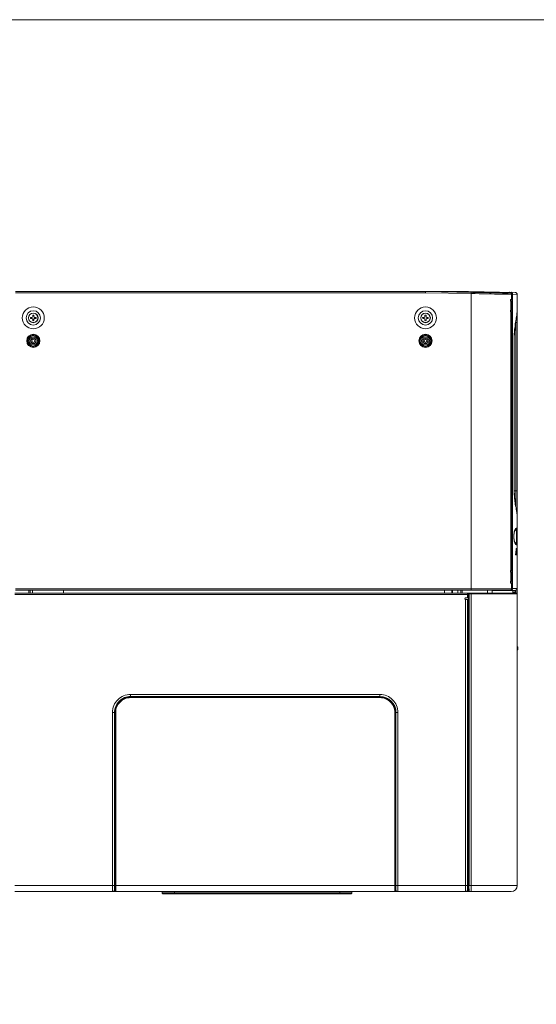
# Model space of a CAD drawing. Header units: millimetres. Extents: x 0 to 420, y -297 to 0.
# Tile 43 of 44: x 241 to 309, y -129 to 0. Entities that reach past the tile are written whole.
import ezdxf

# ---------------------------------------------------------------- set-up
doc = ezdxf.new("R2010")
doc.units = ezdxf.units.MM
doc.header["$MEASUREMENT"] = 0
doc.layers.add('レイヤー 1', color=7, linetype='Continuous', lineweight=0)
doc.layers.add('レイヤー 3', color=7, linetype='Continuous', lineweight=0)

# ---------------------------------------------------------------- blocks, each defined once
blk = doc.blocks.new('Block_1')
at = {"layer": 'レイヤー 1', "color": 18, "lineweight": 18, "true_color": 0x000000}
for p, q in [((294.32, -35.52), (240.72, -35.52)), ((294.32, -35.68), (240.72, -35.68)), ((294.32, -35.52), (299.74, -35.52)), ((294.36, -35.52), (294.32, -35.52)), ((294.32, -35.68), (294.32, -35.52)), ((294.35, -35.68), (294.36, -35.52)), ((300.3, -35.78), (294.35, -35.68)), ((299.42, -35.52), (299.42, -35.61)), ((299.52, -35.52), (299.52, -35.61)), ((299.64, -35.52), (299.64, -35.56)), ((299.74, -35.52), (299.74, -35.61)), ((299.78, -35.53), (299.74, -35.54)), ((299.93, -35.53), (299.93, -35.53)), ((299.94, -35.53), (299.93, -35.53)), ((299.94, -35.52), (306.04, -35.63)), ((299.94, -35.62), (299.94, -35.52)), ((300.3, -35.78), (300.3, -35.62)), ((300.3, -74.52), (300.3, -35.78)), ((300.59, -35.53), (300.59, -35.63)), ((301.05, -35.64), (300.68, -35.63)), ((300.78, -35.54), (300.78, -35.63)), ((301.43, -35.64), (301.05, -35.64)), ((301.98, -35.65), (301.43, -35.64)), ((302.34, -35.66), (301.98, -35.65)), ((302.69, -35.67), (302.34, -35.66)), ((303.03, -35.67), (302.69, -35.67)), ((305.58, -35.9), (305.58, -36.44)), ((305.58, -35.92), (305.64, -35.92)), ((305.64, -35.92), (305.73, -35.92)), ((305.64, -74.47), (305.64, -35.92)), ((305.73, -35.92), (306.34, -35.93)), ((305.73, -74.33), (305.73, -35.92)), ((305.73, -35.92), (305.73, -35.92)), ((306.34, -75.02), (306.34, -35.93)), ((305.43, -36.68), (305.43, -36.64)), ((305.53, -36.54), (305.48, -36.54)), ((305.48, -36.78), (305.52, -36.78)), ((305.49, -37.94), (305.49, -36.78)), ((305.52, -37.94), (305.52, -36.78)), ((305.43, -38.08), (305.43, -38.04)), ((305.48, -37.94), (305.52, -37.94)), ((305.48, -38.18), (305.52, -38.18)), ((305.5, -71.96), (305.5, -38.18)), ((305.52, -71.96), (305.52, -38.18)), ((306.34, -37.94), (306.34, -39.56)), ((242.69, -38.89), (242.88, -38.89)), ((242.88, -39.04), (242.69, -39.03)), ((242.98, -38.79), (242.98, -38.6)), ((242.98, -39.32), (242.98, -39.13)), ((243.13, -38.6), (243.13, -38.79)), ((243.13, -39.13), (243.13, -39.32)), ((243.23, -38.89), (243.42, -38.89)), ((243.42, -39.03), (243.23, -39.04)), ((293.97, -38.89), (294.16, -38.89)), ((294.16, -39.04), (293.97, -39.03)), ((294.26, -38.79), (294.26, -38.6)), ((294.26, -39.32), (294.26, -39.13)), ((294.41, -38.6), (294.41, -38.79)), ((294.41, -39.13), (294.41, -39.32)), ((294.51, -38.89), (294.7, -38.89)), ((294.7, -39.03), (294.51, -39.04)), ((306.14, -39.56), (306.12, -39.56)), ((306.14, -39.56), (306.34, -39.56)), ((306.14, -61.56), (306.14, -39.56)), ((305.95, -41.57), (305.94, -41.57)), ((305.94, -41.57), (305.94, -61.55)), ((305.95, -41.57), (305.95, -61.55)), ((305.95, -61.55), (305.94, -61.55)), ((306.14, -61.56), (305.95, -61.55)), ((306.14, -61.56), (306.34, -61.56)), ((306.14, -63.58), (306.14, -61.56)), ((306.34, -61.56), (306.34, -64.94)), ((306.14, -62.76), (306.14, -61.8)), ((306.21, -69.11), (306.22, -69.11)), ((306.11, -69.92), (306.29, -69.92)), ((306.23, -69.86), (306.29, -69.86)), ((305.48, -71.96), (305.52, -71.96)), ((305.43, -72.1), (305.43, -72.06)), ((305.48, -72.2), (305.52, -72.2)), ((305.49, -73.36), (305.49, -72.2)), ((305.52, -73.36), (305.52, -72.2)), ((240.72, -74.36), (305.58, -74.36)), ((240.72, -74.52), (305.44, -74.52)), ((242.47, -74.92), (242.47, -74.52)), ((242.67, -74.92), (242.67, -74.52)), ((242.97, -74.52), (242.97, -74.92)), ((247, -74.52), (247, -74.92)), ((296.8, -74.52), (296.8, -74.92)), ((297.78, -74.92), (297.78, -74.52)), ((297.85, -74.92), (297.85, -74.52)), ((298.58, -74.52), (298.58, -74.92)), ((298.94, -74.52), (298.94, -74.92)), ((299.14, -74.92), (299.14, -74.52)), ((302.44, -74.59), (306.14, -74.52)), ((302.44, -74.92), (302.44, -74.52)), ((303.04, -74.58), (303.04, -74.64)), ((303.04, -74.92), (303.04, -74.58)), ((305.94, -74.59), (303.04, -74.64)), ((303.24, -74.57), (303.24, -74.63)), ((305.43, -73.5), (305.43, -73.46)), ((305.48, -73.36), (305.52, -73.36)), ((305.53, -73.6), (305.48, -73.6)), ((305.58, -73.7), (305.58, -74.36)), ((305.73, -74.33), (306.34, -74.32)), ((305.74, -74.53), (305.74, -74.59)), ((305.94, -74.53), (305.94, -74.59)), ((306.14, -74.52), (306.14, -74.92)), ((299.84, -74.92), (240.64, -74.92)), ((299.84, -75.08), (240.64, -75.08)), ((299.48, -75.66), (299.48, -75.62)), ((299.74, -75.52), (299.58, -75.52)), ((299.58, -75.76), (299.84, -75.76)), ((299.58, -113.92), (299.58, -75.76)), ((300.01, -74.92), (299.84, -74.92)), ((299.84, -75.42), (299.84, -74.92)), ((299.84, -75.76), (299.84, -113.66)), ((299.92, -75.02), (306.34, -75.02)), ((299.92, -113.12), (299.92, -75.02)), ((299.93, -113.12), (299.93, -75.02)), ((300.02, -74.92), (306.24, -74.92)), ((300.03, -113.12), (300.03, -74.92)), ((300.3, -113.92), (300.3, -74.92)), ((305.74, -74.91), (305.17, -74.92)), ((306.06, -74.62), (305.74, -74.62)), ((305.74, -74.92), (305.74, -74.62)), ((306.06, -74.82), (305.74, -74.82)), ((306.06, -74.92), (306.06, -74.62)), ((306.06, -74.92), (306.24, -74.92)), ((306.24, -74.92), (306.24, -74.92)), ((306.34, -113.12), (306.34, -75.02)), ((299.92, -76.92), (299.84, -76.92)), ((299.84, -78.32), (299.92, -78.32)), ((306.34, -81.92), (306.4, -81.92)), ((306.34, -82.32), (306.4, -82.32)), ((306.4, -81.92), (306.4, -82.32)), ((288.42, -88.47), (255.73, -88.47)), ((255.73, -88.47), (255.77, -88.52)), ((255.77, -88.52), (288.38, -88.52)), ((255.77, -88.52), (255.77, -88.58)), ((255.77, -88.58), (288.38, -88.58)), ((288.38, -88.16), (255.78, -88.16)), ((255.78, -88.16), (255.78, -88.42)), ((288.38, -88.42), (255.78, -88.42)), ((288.38, -88.16), (288.38, -88.42)), ((288.42, -88.47), (288.38, -88.52)), ((288.38, -88.52), (288.38, -88.58)), ((253.42, -90.52), (253.68, -90.52)), ((253.42, -90.52), (253.42, -113.92)), ((253.68, -90.52), (253.68, -113.66)), ((253.73, -90.47), (253.77, -90.52)), ((253.73, -90.47), (253.73, -112.32)), ((253.77, -90.52), (253.83, -90.52)), ((253.77, -113.12), (253.77, -90.52)), ((253.83, -113.12), (253.83, -90.52)), ((290.38, -90.52), (290.32, -90.52)), ((290.32, -90.52), (290.32, -113.12)), ((290.42, -90.47), (290.38, -90.52)), ((290.38, -90.52), (290.38, -113.12)), ((290.42, -90.47), (290.42, -112.32)), ((290.74, -90.52), (290.48, -90.52)), ((290.48, -113.66), (290.48, -90.52)), ((290.74, -113.92), (290.74, -90.52)), ((299.89, -111.37), (299.84, -111.37)), ((299.9, -111.62), (299.84, -111.62)), ((299.92, -112.81), (299.89, -111.37)), ((240.64, -113.12), (253.68, -113.12)), ((253.68, -112.32), (253.76, -112.32)), ((253.76, -113.86), (253.76, -112.32)), ((253.77, -113.12), (290.38, -113.12)), ((290.4, -112.32), (290.48, -112.32)), ((290.4, -113.86), (290.4, -112.32)), ((290.48, -113.12), (299.84, -113.12)), ((299.9, -111.96), (299.84, -111.96)), ((299.84, -112), (299.9, -112)), ((299.84, -112.04), (299.91, -112.04)), ((299.92, -113.12), (300.02, -113.12)), ((299.92, -113.12), (306.34, -113.12)), ((299.94, -113.82), (299.92, -113.12)), ((300.04, -113.92), (300.02, -113.12)), ((240.64, -113.92), (253.82, -113.92)), ((253.68, -113.44), (253.76, -113.44)), ((253.68, -113.66), (253.76, -113.66)), ((253.82, -113.92), (290.34, -113.92)), ((259.92, -113.92), (259.92, -114.07)), ((259.95, -114.08), (284.69, -114.08)), ((260.08, -114.22), (284.55, -114.22)), ((261.52, -113.92), (261.52, -114.22)), ((283.12, -114.22), (283.12, -113.92)), ((284.72, -113.92), (284.72, -114.07)), ((290.34, -113.92), (299.84, -113.92)), ((290.4, -113.38), (290.48, -113.38)), ((290.4, -113.44), (290.48, -113.44)), ((290.4, -113.66), (290.48, -113.66)), ((299.74, -113.86), (299.74, -113.92)), ((299.82, -113.76), (299.84, -113.76)), ((299.84, -113.92), (299.84, -113.66)), ((299.94, -113.79), (299.84, -113.79)), ((305.54, -113.92), (299.84, -113.92))]:
    blk.add_line(p, q, dxfattribs=at)
for points in [[(300.68, -35.63), (300.49, -35.63), (294.36, -35.52)], [(299.93, -35.53), (299.91, -35.53), (299.88, -35.53), (299.85, -35.53), (299.82, -35.53), (299.78, -35.53)], [(299.93, -35.53), (299.92, -35.53), (299.92, -35.53), (299.91, -35.53), (299.9, -35.53), (299.9, -35.54), (299.89, -35.54), (299.89, -35.54), (299.88, -35.55), (299.87, -35.55), (299.87, -35.56), (299.86, -35.56), (299.86, -35.57), (299.86, -35.57), (299.85, -35.58), (299.85, -35.58), (299.85, -35.59), (299.84, -35.6), (299.84, -35.6), (299.84, -35.61), (299.84, -35.62)], [(299.94, -35.58), (299.93, -35.58), (299.93, -35.59), (299.93, -35.59), (299.93, -35.59), (299.93, -35.6), (299.93, -35.6), (299.93, -35.61), (299.93, -35.61), (299.93, -35.61), (299.93, -35.62)], [(305.58, -35.9), (305.15, -35.88), (304.63, -35.87), (304.42, -35.86), (303.89, -35.85), (303.36, -35.84), (302.94, -35.83), (302.41, -35.82), (301.89, -35.81), (301.88, -35.81), (301.35, -35.8), (300.82, -35.79), (300.3, -35.78)], [(305.45, -35.74), (305.35, -35.73), (305.25, -35.73), (305.15, -35.73), (305.04, -35.72), (304.92, -35.72), (304.8, -35.72), (304.68, -35.71), (304.55, -35.71), (304.41, -35.71), (304.28, -35.7), (304.13, -35.7), (303.99, -35.69), (303.84, -35.69), (303.68, -35.69), (303.53, -35.68), (303.37, -35.68), (303.03, -35.67)], [(305.21, -35.73), (305.21, -35.72), (305.21, -35.71), (305.22, -35.7), (305.22, -35.7), (305.23, -35.69), (305.23, -35.68), (305.23, -35.67), (305.24, -35.67), (305.25, -35.66), (305.25, -35.65), (305.26, -35.65), (305.26, -35.64), (305.27, -35.64), (305.28, -35.63), (305.28, -35.63), (305.29, -35.62), (305.29, -35.62), (305.3, -35.62), (305.3, -35.62), (305.31, -35.62), (305.32, -35.61), (305.32, -35.61)], [(305.58, -35.9), (305.58, -35.89), (305.58, -35.88), (305.58, -35.87), (305.58, -35.86), (305.58, -35.85), (305.57, -35.84), (305.57, -35.84), (305.57, -35.83), (305.57, -35.82), (305.56, -35.81), (305.56, -35.81), (305.55, -35.8), (305.55, -35.79), (305.54, -35.78), (305.54, -35.78), (305.53, -35.77), (305.53, -35.77), (305.52, -35.76), (305.51, -35.76), (305.51, -35.75), (305.5, -35.75), (305.49, -35.75), (305.49, -35.74), (305.48, -35.74), (305.47, -35.74), (305.46, -35.74), (305.46, -35.74), (305.45, -35.74)], [(305.73, -35.92), (305.73, -35.91), (305.73, -35.9), (305.73, -35.88), (305.72, -35.87), (305.72, -35.86), (305.72, -35.84), (305.72, -35.83), (305.71, -35.81), (305.71, -35.8), (305.71, -35.79), (305.7, -35.78), (305.7, -35.77), (305.69, -35.76), (305.69, -35.74), (305.68, -35.73), (305.68, -35.72), (305.67, -35.71), (305.66, -35.7), (305.66, -35.7), (305.65, -35.69), (305.65, -35.68), (305.64, -35.67), (305.63, -35.67), (305.63, -35.66), (305.62, -35.66), (305.61, -35.65), (305.6, -35.65), (305.59, -35.64), (305.59, -35.64), (305.58, -35.63), (305.57, -35.63), (305.56, -35.63), (305.56, -35.62), (305.55, -35.62), (305.54, -35.62), (305.53, -35.62), (305.52, -35.62), (305.52, -35.62)], [(305.52, -35.62), (305.52, -35.62), (305.53, -35.62), (305.53, -35.62), (305.54, -35.62), (305.54, -35.62), (305.54, -35.63), (305.55, -35.63), (305.55, -35.63), (305.56, -35.64), (305.56, -35.64), (305.57, -35.65), (305.57, -35.65), (305.58, -35.66), (305.58, -35.67), (305.59, -35.67), (305.59, -35.68), (305.6, -35.69), (305.6, -35.7), (305.61, -35.71), (305.61, -35.73), (305.61, -35.74), (305.62, -35.75), (305.62, -35.76), (305.62, -35.78), (305.63, -35.79), (305.63, -35.8), (305.63, -35.82), (305.63, -35.83), (305.63, -35.85), (305.63, -35.86), (305.64, -35.87), (305.64, -35.89), (305.64, -35.91), (305.64, -35.92)], [(305.64, -35.92), (305.64, -35.92), (305.65, -35.92), (305.66, -35.92), (305.67, -35.92), (305.68, -35.92), (305.69, -35.92), (305.69, -35.92), (305.7, -35.92), (305.71, -35.92), (305.72, -35.92), (305.73, -35.92)], [(305.43, -36.64), (305.43, -36.63), (305.43, -36.62), (305.43, -36.61), (305.43, -36.6), (305.43, -36.6), (305.43, -36.59), (305.44, -36.58), (305.44, -36.58), (305.44, -36.57), (305.44, -36.57), (305.45, -36.56), (305.45, -36.56), (305.45, -36.56), (305.46, -36.55), (305.46, -36.55), (305.46, -36.55), (305.47, -36.54), (305.47, -36.54), (305.47, -36.54), (305.48, -36.54), (305.48, -36.54)], [(305.48, -36.78), (305.48, -36.78), (305.47, -36.78), (305.47, -36.78), (305.47, -36.78), (305.46, -36.77), (305.46, -36.77), (305.46, -36.77), (305.45, -36.77), (305.45, -36.76), (305.45, -36.76), (305.44, -36.75), (305.44, -36.75), (305.44, -36.74), (305.44, -36.74), (305.43, -36.73), (305.43, -36.72), (305.43, -36.72), (305.43, -36.71), (305.43, -36.7), (305.43, -36.69), (305.43, -36.68)], [(305.53, -36.54), (305.54, -36.54), (305.54, -36.54), (305.54, -36.54), (305.55, -36.54), (305.55, -36.53), (305.55, -36.53), (305.55, -36.53), (305.56, -36.53), (305.56, -36.52), (305.56, -36.52), (305.57, -36.51), (305.57, -36.51), (305.57, -36.5), (305.57, -36.5), (305.58, -36.49), (305.58, -36.48), (305.58, -36.48), (305.58, -36.47), (305.58, -36.46), (305.58, -36.45), (305.58, -36.44)], [(305.43, -38.04), (305.43, -38.03), (305.43, -38.02), (305.43, -38.01), (305.43, -38), (305.43, -38), (305.43, -37.99), (305.44, -37.98), (305.44, -37.98), (305.44, -37.97), (305.44, -37.97), (305.45, -37.96), (305.45, -37.96), (305.45, -37.96), (305.46, -37.95), (305.46, -37.95), (305.46, -37.95), (305.47, -37.94), (305.47, -37.94), (305.47, -37.94), (305.48, -37.94), (305.48, -37.94)], [(305.48, -38.18), (305.48, -38.18), (305.47, -38.18), (305.47, -38.18), (305.47, -38.18), (305.46, -38.17), (305.46, -38.17), (305.46, -38.17), (305.45, -38.17), (305.45, -38.16), (305.45, -38.16), (305.44, -38.15), (305.44, -38.15), (305.44, -38.14), (305.44, -38.14), (305.43, -38.13), (305.43, -38.12), (305.43, -38.12), (305.43, -38.11), (305.43, -38.1), (305.43, -38.09), (305.43, -38.08)], [(306.34, -37.93), (306.33, -38), (306.33, -38.07), (306.32, -38.17), (306.32, -38.23), (306.3, -38.35), (306.3, -38.4), (306.28, -38.55), (306.27, -38.59), (306.24, -38.79), (306.2, -39), (306.17, -39.18), (306.13, -39.46), (306.12, -39.5), (306.08, -39.73), (306.05, -39.95), (306.04, -40.08), (306.01, -40.28), (305.99, -40.47), (305.97, -40.65), (305.96, -40.83), (305.95, -41.01), (305.95, -41.04), (305.94, -41.22), (305.94, -41.39), (305.94, -41.57)], [(306.22, -38.96), (306.23, -38.85), (306.25, -38.74), (306.27, -38.64), (306.28, -38.54), (306.29, -38.44), (306.31, -38.35), (306.32, -38.26), (306.32, -38.17), (306.33, -38.09), (306.33, -38.01), (306.34, -37.93)], [(305.95, -41.57), (305.95, -41.45), (305.95, -41.32), (305.96, -41.19), (305.96, -41.06), (305.97, -40.93), (305.98, -40.8), (305.99, -40.68), (306, -40.55), (306.01, -40.42), (306.02, -40.29), (306.04, -40.16), (306.05, -40.04), (306.07, -39.91), (306.09, -39.79), (306.1, -39.66), (306.12, -39.54), (306.14, -39.42), (306.16, -39.3), (306.18, -39.19), (306.22, -38.96)], [(306.14, -39.56), (306.14, -39.55), (306.14, -39.54), (306.14, -39.52), (306.14, -39.51), (306.14, -39.5), (306.14, -39.49), (306.14, -39.47), (306.14, -39.46), (306.14, -39.45), (306.14, -39.43)], [(305.94, -61.55), (305.94, -61.71), (305.94, -61.88), (305.95, -62.04), (305.95, -62.08), (305.96, -62.25), (305.97, -62.42), (305.99, -62.59), (305.99, -62.6), (306.01, -62.78), (306.03, -62.96), (306.05, -63.1), (306.08, -63.29), (306.12, -63.51), (306.13, -63.56), (306.17, -63.81), (306.2, -63.99), (306.24, -64.18), (306.27, -64.37), (306.28, -64.4), (306.3, -64.53), (306.31, -64.59), (306.32, -64.69), (306.32, -64.75), (306.33, -64.83), (306.33, -64.89), (306.34, -64.95)], [(306.34, -64.95), (306.33, -64.89), (306.33, -64.81), (306.33, -64.74), (306.32, -64.66), (306.31, -64.58), (306.3, -64.5), (306.28, -64.41), (306.27, -64.33), (306.25, -64.23), (306.24, -64.14), (306.22, -64.04), (306.2, -63.94), (306.19, -63.84), (306.17, -63.74), (306.15, -63.63), (306.13, -63.52), (306.11, -63.41), (306.1, -63.3), (306.08, -63.19), (306.06, -63.07), (306.05, -62.96), (306.03, -62.84), (306.02, -62.73), (306.01, -62.61), (305.99, -62.49), (305.98, -62.37), (305.97, -62.26), (305.97, -62.14), (305.96, -62.02), (305.96, -61.9), (305.95, -61.78), (305.95, -61.67), (305.95, -61.55)], [(306.14, -63.43), (306.14, -63.32), (306.14, -62.76)], [(306.21, -66.44), (306.2, -66.45), (306.19, -66.45), (306.18, -66.45), (306.17, -66.46), (306.16, -66.47), (306.15, -66.48), (306.14, -66.49), (306.14, -66.49), (306.12, -66.51), (306.11, -66.53), (306.1, -66.55), (306.08, -66.57), (306.07, -66.6), (306.06, -66.62), (306.04, -66.66), (306.03, -66.68), (306.01, -66.73), (306, -66.75), (305.98, -66.8), (305.97, -66.86), (305.95, -66.91), (305.95, -66.91), (305.94, -66.97), (305.92, -67.03), (305.91, -67.1), (305.91, -67.1), (305.9, -67.16), (305.89, -67.23), (305.89, -67.29), (305.89, -67.31), (305.88, -67.37), (305.88, -67.44), (305.88, -67.5), (305.88, -67.52), (305.88, -67.54), (305.88, -67.6), (305.88, -67.67), (305.89, -67.74), (305.89, -67.75), (305.89, -67.81), (305.9, -67.88), (305.91, -67.94), (305.91, -67.95), (305.92, -68.01), (305.94, -68.07), (305.95, -68.13), (305.95, -68.13), (305.97, -68.18), (305.98, -68.24), (306, -68.29), (306.01, -68.31), (306.03, -68.36), (306.04, -68.38), (306.06, -68.42), (306.07, -68.44), (306.08, -68.47), (306.1, -68.49), (306.11, -68.52), (306.12, -68.53), (306.14, -68.55), (306.14, -68.55), (306.15, -68.56), (306.16, -68.58), (306.17, -68.58), (306.18, -68.59), (306.19, -68.59), (306.2, -68.6), (306.21, -68.6)], [(306.13, -68.5), (306.13, -68.5), (306.13, -68.5), (306.13, -68.5), (306.12, -68.49), (306.12, -68.48), (306.11, -68.47), (306.1, -68.46), (306.09, -68.45), (306.08, -68.43), (306.07, -68.41), (306.06, -68.39), (306.05, -68.37), (306.04, -68.35), (306.03, -68.32), (306.01, -68.29), (306, -68.26), (305.99, -68.23), (305.98, -68.19), (305.97, -68.15), (305.96, -68.12), (305.95, -68.08), (305.94, -68.04), (305.93, -68), (305.92, -67.96), (305.92, -67.92), (305.91, -67.87), (305.9, -67.83), (305.9, -67.79), (305.89, -67.74), (305.89, -67.7), (305.89, -67.65), (305.89, -67.61), (305.89, -67.57), (305.89, -67.52), (305.89, -67.48), (305.89, -67.43), (305.89, -67.39), (305.89, -67.34), (305.89, -67.3), (305.9, -67.25), (305.9, -67.21), (305.91, -67.17), (305.92, -67.13), (305.92, -67.08), (305.93, -67.04), (305.94, -67), (305.95, -66.96), (305.96, -66.92), (305.97, -66.89), (305.98, -66.85), (305.99, -66.82), (306, -66.78), (306.01, -66.75), (306.03, -66.72), (306.04, -66.7), (306.05, -66.67), (306.06, -66.65), (306.07, -66.63), (306.08, -66.61), (306.09, -66.59), (306.1, -66.58), (306.11, -66.57), (306.12, -66.56), (306.12, -66.55), (306.13, -66.55), (306.13, -66.54), (306.13, -66.54)], [(306.13, -68.5), (306.13, -68.49), (306.14, -68.49), (306.15, -68.49), (306.15, -68.48), (306.16, -68.47), (306.16, -68.47), (306.17, -68.46), (306.18, -68.44), (306.18, -68.44), (306.18, -68.43), (306.19, -68.41), (306.2, -68.39), (306.2, -68.37), (306.21, -68.34), (306.21, -68.32), (306.22, -68.28), (306.22, -68.26), (306.22, -68.21), (306.22, -68.2), (306.23, -68.13), (306.23, -68.06), (306.23, -68.05), (306.23, -67.95), (306.23, -67.88), (306.24, -67.74), (306.24, -67.71), (306.24, -67.52), (306.24, -67.34), (306.24, -67.3), (306.23, -67.16), (306.23, -67.09), (306.23, -66.99), (306.23, -66.98), (306.23, -66.91), (306.22, -66.85), (306.22, -66.83), (306.22, -66.78), (306.22, -66.77), (306.21, -66.72), (306.21, -66.71), (306.2, -66.67), (306.2, -66.66), (306.19, -66.63), (306.18, -66.61), (306.18, -66.6), (306.18, -66.6), (306.17, -66.58), (306.16, -66.57), (306.16, -66.57), (306.15, -66.56), (306.15, -66.55), (306.14, -66.55), (306.13, -66.55), (306.13, -66.55)], [(306.21, -68.6), (306.21, -68.6), (306.22, -68.6), (306.23, -68.59), (306.23, -68.59), (306.24, -68.59), (306.25, -68.58), (306.25, -68.58), (306.26, -68.57), (306.27, -68.56), (306.27, -68.55), (306.28, -68.54), (306.28, -68.52), (306.29, -68.5), (306.29, -68.47), (306.3, -68.44), (306.3, -68.42), (306.31, -68.38), (306.31, -68.36), (306.32, -68.3), (306.32, -68.29), (306.32, -68.22), (306.33, -68.14), (306.33, -68.13), (306.33, -68.02), (306.33, -67.94), (306.33, -67.78), (306.33, -67.73), (306.33, -67.52), (306.33, -67.31), (306.33, -67.26), (306.33, -67.1), (306.33, -67.02), (306.33, -66.92), (306.33, -66.9), (306.32, -66.82), (306.32, -66.75), (306.32, -66.74), (306.31, -66.68), (306.31, -66.66), (306.3, -66.62), (306.3, -66.6), (306.29, -66.57), (306.29, -66.55), (306.28, -66.52), (306.28, -66.5), (306.27, -66.49), (306.27, -66.49), (306.26, -66.47), (306.25, -66.46), (306.25, -66.46), (306.24, -66.45), (306.23, -66.45), (306.23, -66.45), (306.22, -66.45), (306.21, -66.44), (306.21, -66.44)], [(306.21, -69.11), (306.21, -69.11), (306.21, -69.11), (306.21, -69.11), (306.21, -69.11), (306.21, -69.1), (306.21, -69.1), (306.21, -69.1), (306.21, -69.1), (306.21, -69.1), (306.21, -69.1), (306.21, -69.1), (306.21, -69.1), (306.21, -69.09), (306.22, -69.09)], [(306.22, -69.09), (306.22, -69.09), (306.22, -69.1), (306.22, -69.1), (306.22, -69.1), (306.22, -69.1), (306.22, -69.1), (306.22, -69.1), (306.22, -69.1), (306.22, -69.1), (306.22, -69.11), (306.22, -69.11), (306.22, -69.11), (306.22, -69.11), (306.22, -69.11)], [(306.11, -69.92), (306.11, -69.92), (306.11, -69.92), (306.11, -69.92), (306.11, -69.92), (306.11, -69.92), (306.1, -69.91), (306.1, -69.91), (306.1, -69.9), (306.1, -69.9), (306.1, -69.9), (306.1, -69.89), (306.1, -69.89), (306.1, -69.88), (306.1, -69.88), (306.1, -69.87), (306.1, -69.87), (306.1, -69.86)], [(306.23, -69.92), (306.23, -69.92), (306.23, -69.92), (306.23, -69.92), (306.23, -69.92), (306.23, -69.92), (306.23, -69.92), (306.23, -69.91), (306.23, -69.91), (306.23, -69.9), (306.23, -69.9), (306.23, -69.89), (306.23, -69.89), (306.23, -69.88), (306.23, -69.88), (306.23, -69.87), (306.23, -69.87), (306.23, -69.86)], [(306.29, -69.86), (306.29, -69.86), (306.29, -69.87), (306.29, -69.87), (306.29, -69.88), (306.29, -69.89), (306.29, -69.89), (306.29, -69.89), (306.29, -69.9), (306.29, -69.9), (306.29, -69.91), (306.29, -69.91), (306.29, -69.92), (306.29, -69.92), (306.29, -69.92), (306.29, -69.92), (306.29, -69.92), (306.29, -69.92)], [(305.43, -72.06), (305.43, -72.05), (305.43, -72.04), (305.43, -72.03), (305.43, -72.02), (305.43, -72.02), (305.43, -72.01), (305.44, -72), (305.44, -72), (305.44, -71.99), (305.44, -71.99), (305.45, -71.98), (305.45, -71.98), (305.45, -71.98), (305.46, -71.97), (305.46, -71.97), (305.46, -71.97), (305.47, -71.96), (305.47, -71.96), (305.47, -71.96), (305.48, -71.96), (305.48, -71.96)], [(305.48, -72.2), (305.48, -72.2), (305.47, -72.2), (305.47, -72.2), (305.47, -72.2), (305.46, -72.19), (305.46, -72.19), (305.46, -72.19), (305.45, -72.19), (305.45, -72.18), (305.45, -72.18), (305.44, -72.17), (305.44, -72.17), (305.44, -72.16), (305.44, -72.16), (305.43, -72.15), (305.43, -72.14), (305.43, -72.14), (305.43, -72.13), (305.43, -72.12), (305.43, -72.11), (305.43, -72.1)], [(305.43, -73.46), (305.43, -73.45), (305.43, -73.44), (305.43, -73.43), (305.43, -73.42), (305.43, -73.42), (305.43, -73.41), (305.44, -73.4), (305.44, -73.4), (305.44, -73.39), (305.44, -73.39), (305.45, -73.38), (305.45, -73.38), (305.45, -73.38), (305.46, -73.37), (305.46, -73.37), (305.46, -73.37), (305.47, -73.36), (305.47, -73.36), (305.47, -73.36), (305.48, -73.36), (305.48, -73.36)], [(305.48, -73.6), (305.48, -73.6), (305.47, -73.6), (305.47, -73.6), (305.47, -73.6), (305.46, -73.59), (305.46, -73.59), (305.46, -73.59), (305.45, -73.59), (305.45, -73.58), (305.45, -73.58), (305.44, -73.57), (305.44, -73.57), (305.44, -73.56), (305.44, -73.56), (305.43, -73.55), (305.43, -73.54), (305.43, -73.54), (305.43, -73.53), (305.43, -73.52), (305.43, -73.51), (305.43, -73.5)], [(305.58, -74.36), (305.58, -74.37), (305.58, -74.37), (305.58, -74.38), (305.58, -74.39), (305.58, -74.4), (305.57, -74.41), (305.57, -74.42), (305.57, -74.43), (305.57, -74.44), (305.56, -74.44), (305.56, -74.45), (305.55, -74.46), (305.55, -74.47), (305.54, -74.47), (305.54, -74.48), (305.53, -74.48), (305.52, -74.49), (305.52, -74.5), (305.51, -74.5), (305.5, -74.5), (305.5, -74.51), (305.49, -74.51), (305.48, -74.51), (305.48, -74.52), (305.47, -74.52), (305.47, -74.52), (305.46, -74.52), (305.45, -74.52), (305.44, -74.52)], [(305.48, -74.54), (305.48, -74.54), (305.5, -74.53), (305.51, -74.53), (305.52, -74.53), (305.53, -74.53), (305.54, -74.53), (305.55, -74.52), (305.56, -74.52), (305.57, -74.52), (305.58, -74.51), (305.59, -74.51), (305.6, -74.5), (305.61, -74.49), (305.62, -74.49), (305.63, -74.48), (305.64, -74.47)], [(305.58, -73.7), (305.58, -73.69), (305.58, -73.68), (305.58, -73.67), (305.58, -73.66), (305.58, -73.66), (305.58, -73.65), (305.57, -73.64), (305.57, -73.64), (305.57, -73.63), (305.57, -73.63), (305.56, -73.62), (305.56, -73.62), (305.56, -73.62), (305.55, -73.61), (305.55, -73.61), (305.55, -73.61), (305.55, -73.6), (305.54, -73.6), (305.54, -73.6), (305.54, -73.6), (305.53, -73.6)], [(305.64, -74.47), (305.64, -74.47), (305.65, -74.46), (305.66, -74.45), (305.67, -74.44), (305.68, -74.43), (305.69, -74.42), (305.69, -74.41), (305.7, -74.4), (305.7, -74.39), (305.71, -74.38), (305.71, -74.37), (305.72, -74.36), (305.72, -74.35), (305.73, -74.33)], [(306.24, -74.92), (306.24, -74.92), (306.24, -74.92), (306.24, -74.92), (306.24, -74.92), (306.24, -74.92), (306.24, -74.92), (306.24, -74.92), (306.24, -74.92), (306.24, -74.92), (306.24, -74.92), (306.24, -74.92)], [(253.76, -113.86), (253.76, -113.86), (253.76, -113.86), (253.76, -113.86), (253.76, -113.86), (253.76, -113.85), (253.76, -113.85), (253.76, -113.84), (253.76, -113.83), (253.76, -113.81), (253.76, -113.8), (253.76, -113.77), (253.77, -113.74), (253.77, -113.69), (253.77, -113.64), (253.77, -113.59), (253.77, -113.53), (253.77, -113.48), (253.77, -113.4), (253.77, -113.34), (253.77, -113.26), (253.77, -113.19), (253.77, -113.12)], [(253.82, -113.92), (253.82, -113.92), (253.82, -113.92), (253.82, -113.92), (253.82, -113.92), (253.82, -113.91), (253.82, -113.9), (253.82, -113.9), (253.82, -113.89), (253.82, -113.86), (253.82, -113.86), (253.82, -113.83), (253.83, -113.79), (253.83, -113.74), (253.83, -113.69), (253.83, -113.63), (253.83, -113.56), (253.83, -113.51), (253.83, -113.43), (253.83, -113.36), (253.83, -113.28), (253.83, -113.2), (253.83, -113.12)], [(290.32, -113.12), (290.32, -113.2), (290.32, -113.28), (290.32, -113.35), (290.32, -113.43), (290.32, -113.48), (290.32, -113.56), (290.32, -113.63), (290.32, -113.69), (290.32, -113.74), (290.33, -113.79), (290.33, -113.83), (290.33, -113.86), (290.33, -113.86), (290.33, -113.89), (290.33, -113.9), (290.33, -113.9), (290.33, -113.91), (290.34, -113.92), (290.34, -113.92), (290.34, -113.92), (290.34, -113.92), (290.34, -113.92)], [(290.38, -113.12), (290.38, -113.19), (290.38, -113.26), (290.38, -113.33), (290.38, -113.4), (290.38, -113.46), (290.38, -113.53), (290.38, -113.59), (290.38, -113.64), (290.38, -113.69), (290.39, -113.74), (290.39, -113.77), (290.39, -113.8), (290.39, -113.81), (290.39, -113.83), (290.39, -113.84), (290.39, -113.85), (290.39, -113.85), (290.4, -113.86), (290.4, -113.86), (290.4, -113.86), (290.4, -113.86), (290.4, -113.86)], [(253.76, -113.88), (253.76, -113.88), (253.76, -113.89), (253.76, -113.89), (253.77, -113.89), (253.77, -113.9), (253.77, -113.9), (253.78, -113.91), (253.78, -113.91), (253.79, -113.91), (253.79, -113.92), (253.8, -113.92), (253.8, -113.92), (253.8, -113.92), (253.81, -113.92)], [(259.92, -114.07), (259.92, -114.08), (259.92, -114.09), (259.92, -114.1), (259.92, -114.12), (259.93, -114.13), (259.93, -114.14), (259.94, -114.15), (259.95, -114.16), (259.96, -114.17), (259.96, -114.18), (259.97, -114.19), (259.98, -114.19), (259.99, -114.2), (260, -114.2), (260.01, -114.21), (260.02, -114.21), (260.03, -114.21), (260.04, -114.22), (260.05, -114.22), (260.06, -114.22), (260.07, -114.22), (260.08, -114.22), (260.08, -114.22)], [(259.92, -114.07), (259.92, -114.07), (259.92, -114.07), (259.92, -114.07), (259.92, -114.07), (259.92, -114.08), (259.92, -114.08), (259.92, -114.08), (259.92, -114.08), (259.93, -114.08), (259.93, -114.08), (259.93, -114.08), (259.94, -114.08), (259.94, -114.08), (259.94, -114.08), (259.95, -114.08)], [(259.95, -114.08), (259.95, -114.09), (259.95, -114.1), (259.95, -114.1), (259.95, -114.11), (259.95, -114.12), (259.95, -114.13), (259.96, -114.13), (259.96, -114.14), (259.96, -114.15), (259.97, -114.16), (259.97, -114.16), (259.97, -114.17), (259.98, -114.17), (259.99, -114.18), (259.99, -114.18), (260, -114.19), (260, -114.19), (260.01, -114.2), (260.01, -114.2), (260.02, -114.21), (260.03, -114.21), (260.04, -114.21), (260.05, -114.22), (260.05, -114.22), (260.06, -114.22), (260.07, -114.22), (260.07, -114.22), (260.08, -114.22)], [(284.55, -114.22), (284.56, -114.22), (284.56, -114.22), (284.57, -114.22), (284.58, -114.22), (284.59, -114.22), (284.6, -114.21), (284.61, -114.21), (284.62, -114.21), (284.63, -114.2), (284.64, -114.2), (284.65, -114.19), (284.66, -114.19), (284.67, -114.18), (284.68, -114.17), (284.68, -114.16), (284.69, -114.15), (284.7, -114.14), (284.7, -114.13), (284.71, -114.12), (284.71, -114.1), (284.71, -114.09), (284.72, -114.08), (284.72, -114.07)], [(284.69, -114.08), (284.69, -114.09), (284.69, -114.1), (284.69, -114.1), (284.68, -114.11), (284.68, -114.12), (284.68, -114.13), (284.68, -114.13), (284.67, -114.14), (284.67, -114.15), (284.66, -114.16), (284.66, -114.16), (284.66, -114.17), (284.65, -114.17), (284.65, -114.18), (284.64, -114.18), (284.63, -114.19), (284.63, -114.19), (284.62, -114.2), (284.62, -114.2), (284.61, -114.21), (284.6, -114.21), (284.59, -114.21), (284.59, -114.22), (284.58, -114.22), (284.57, -114.22), (284.57, -114.22), (284.56, -114.22), (284.55, -114.22)], [(284.69, -114.08), (284.69, -114.08), (284.69, -114.08), (284.7, -114.08), (284.7, -114.08), (284.7, -114.08), (284.71, -114.08), (284.71, -114.08), (284.71, -114.08), (284.71, -114.08), (284.71, -114.08), (284.71, -114.07), (284.71, -114.07), (284.72, -114.07), (284.72, -114.07), (284.72, -114.07)], [(290.39, -113.88), (290.39, -113.88), (290.39, -113.89), (290.39, -113.89), (290.39, -113.89), (290.38, -113.9), (290.38, -113.9), (290.37, -113.91), (290.37, -113.91), (290.37, -113.91), (290.36, -113.92), (290.35, -113.92), (290.35, -113.92), (290.35, -113.92), (290.34, -113.92)]]:
    blk.add_lwpolyline(points, dxfattribs=at)
for points in [[(294.35, -35.68), (294.34, -35.68), (294.33, -35.68), (294.32, -35.68)], [(299.7, -35.61), (299.65, -35.56), (299.59, -35.52), (299.52, -35.52)], [(305.64, -35.92), (305.64, -35.92), (305.64, -35.92), (305.64, -35.92)], [(306.34, -35.93), (306.34, -35.76), (306.2, -35.63), (306.04, -35.63)], [(243.13, -38.6), (243.08, -38.59), (243.03, -38.59), (242.98, -38.6)], [(294.41, -38.6), (294.36, -38.59), (294.31, -38.59), (294.26, -38.6)], [(242.69, -38.89), (242.68, -38.94), (242.68, -38.99), (242.69, -39.03)], [(242.88, -38.89), (242.94, -38.88), (242.98, -38.84), (242.98, -38.79)], [(242.98, -39.13), (242.98, -39.08), (242.94, -39.04), (242.88, -39.04)], [(242.98, -39.32), (243.03, -39.33), (243.08, -39.33), (243.13, -39.32)], [(243.13, -38.79), (243.13, -38.84), (243.18, -38.88), (243.23, -38.89)], [(243.23, -39.04), (243.18, -39.04), (243.13, -39.08), (243.13, -39.13)], [(243.42, -38.89), (243.43, -38.94), (243.43, -38.99), (243.42, -39.03)], [(293.97, -38.89), (293.96, -38.94), (293.96, -38.99), (293.97, -39.03)], [(294.16, -38.89), (294.22, -38.88), (294.26, -38.84), (294.26, -38.79)], [(294.26, -39.13), (294.26, -39.08), (294.22, -39.04), (294.16, -39.04)], [(294.26, -39.32), (294.31, -39.33), (294.36, -39.33), (294.41, -39.32)], [(294.41, -38.79), (294.41, -38.84), (294.46, -38.88), (294.51, -38.89)], [(294.51, -39.04), (294.46, -39.04), (294.41, -39.08), (294.41, -39.13)], [(294.7, -38.89), (294.71, -38.94), (294.71, -38.99), (294.7, -39.03)], [(306.1, -69.86), (306.14, -69.61), (306.18, -69.36), (306.21, -69.11)], [(306.23, -69.86), (306.22, -69.68), (306.2, -69.5), (306.18, -69.31)], [(306.29, -69.86), (306.27, -69.61), (306.25, -69.36), (306.22, -69.11)], [(306.14, -74.52), (306.25, -74.52), (306.34, -74.43), (306.34, -74.32)], [(299.58, -75.52), (299.52, -75.52), (299.48, -75.56), (299.48, -75.62)], [(299.48, -75.66), (299.48, -75.72), (299.52, -75.76), (299.58, -75.76)], [(299.74, -75.52), (299.79, -75.52), (299.84, -75.48), (299.84, -75.42)], [(300.02, -74.92), (299.96, -74.92), (299.92, -74.96), (299.92, -75.02)], [(300.03, -74.92), (299.98, -74.92), (299.93, -74.96), (299.93, -75.02)], [(306.34, -75.02), (306.34, -74.96), (306.29, -74.92), (306.24, -74.92)], [(306.34, -75.02), (306.34, -74.96), (306.29, -74.92), (306.24, -74.92)], [(255.78, -88.16), (255.15, -88.16), (254.55, -88.41), (254.11, -88.85)], [(255.78, -88.42), (255.22, -88.42), (254.68, -88.64), (254.29, -89.04)], [(255.73, -88.47), (255.2, -88.47), (254.69, -88.68), (254.31, -89.06)], [(255.77, -88.52), (255.24, -88.52), (254.74, -88.73), (254.36, -89.1)], [(255.77, -88.58), (255.26, -88.58), (254.77, -88.78), (254.4, -89.15)], [(290.04, -88.85), (289.6, -88.41), (289, -88.16), (288.38, -88.16)], [(290.48, -90.52), (290.48, -89.36), (289.54, -88.42), (288.38, -88.42)], [(288.38, -88.52), (288.91, -88.52), (289.42, -88.73), (289.79, -89.1)], [(288.38, -88.58), (288.89, -88.58), (289.39, -88.78), (289.75, -89.15)], [(288.42, -88.47), (288.95, -88.47), (289.46, -88.68), (289.84, -89.06)], [(254.11, -88.85), (253.66, -89.29), (253.42, -89.89), (253.42, -90.52)], [(254.29, -89.04), (253.9, -89.43), (253.68, -89.96), (253.68, -90.52)], [(254.31, -89.06), (253.94, -89.43), (253.73, -89.94), (253.73, -90.47)], [(254.36, -89.1), (253.99, -89.48), (253.77, -89.99), (253.77, -90.52)], [(254.4, -89.15), (254.04, -89.51), (253.83, -90), (253.83, -90.52)], [(289.75, -89.15), (290.11, -89.51), (290.32, -90), (290.32, -90.52)], [(289.79, -89.1), (290.17, -89.48), (290.38, -89.99), (290.38, -90.52)], [(289.84, -89.06), (290.21, -89.43), (290.42, -89.94), (290.42, -90.47)], [(290.74, -90.52), (290.74, -89.89), (290.49, -89.29), (290.04, -88.85)], [(305.54, -113.92), (305.98, -113.92), (306.34, -113.56), (306.34, -113.12)], [(253.42, -113.92), (253.56, -113.92), (253.68, -113.8), (253.68, -113.66)], [(253.76, -113.86), (253.76, -113.87), (253.76, -113.87), (253.76, -113.88)], [(253.76, -113.86), (253.76, -113.88), (253.76, -113.89), (253.77, -113.9)], [(253.77, -113.9), (253.78, -113.91), (253.8, -113.92), (253.82, -113.92)], [(290.34, -113.92), (290.37, -113.92), (290.4, -113.89), (290.4, -113.86)], [(290.39, -113.88), (290.4, -113.87), (290.4, -113.87), (290.4, -113.86)], [(290.48, -113.66), (290.48, -113.8), (290.59, -113.92), (290.74, -113.92)], [(299.58, -113.92), (299.72, -113.92), (299.84, -113.8), (299.84, -113.66)], [(299.94, -113.82), (299.94, -113.88), (299.98, -113.92), (300.04, -113.92)]]:
    blk.add_open_spline(points, degree=3, dxfattribs=at)
for points in [[(244.49, -38.96), (244.49, -38.17), (243.85, -37.53), (243.06, -37.53), (242.26, -37.53), (241.62, -38.17), (241.62, -38.96), (241.62, -39.75), (242.26, -40.39), (243.06, -40.39), (243.85, -40.39), (244.49, -39.75), (244.49, -38.96)], [(243.99, -38.96), (243.99, -38.45), (243.57, -38.03), (243.06, -38.03), (242.54, -38.03), (242.12, -38.45), (242.12, -38.96), (242.12, -39.48), (242.54, -39.89), (243.06, -39.89), (243.57, -39.89), (243.99, -39.48), (243.99, -38.96)], [(243.69, -38.96), (243.69, -38.61), (243.4, -38.33), (243.06, -38.33), (242.71, -38.33), (242.43, -38.61), (242.43, -38.96), (242.43, -39.31), (242.71, -39.59), (243.06, -39.59), (243.4, -39.59), (243.69, -39.31), (243.69, -38.96)], [(243.66, -38.96), (243.66, -38.63), (243.39, -38.35), (243.06, -38.35), (242.72, -38.35), (242.45, -38.63), (242.45, -38.96), (242.45, -39.3), (242.72, -39.57), (243.06, -39.57), (243.39, -39.57), (243.66, -39.3), (243.66, -38.96)], [(295.77, -38.96), (295.77, -38.17), (295.13, -37.53), (294.34, -37.53), (293.54, -37.53), (292.9, -38.17), (292.9, -38.96), (292.9, -39.75), (293.54, -40.39), (294.34, -40.39), (295.13, -40.39), (295.77, -39.75), (295.77, -38.96)], [(295.27, -38.96), (295.27, -38.45), (294.85, -38.03), (294.34, -38.03), (293.82, -38.03), (293.4, -38.45), (293.4, -38.96), (293.4, -39.48), (293.82, -39.89), (294.34, -39.89), (294.85, -39.89), (295.27, -39.48), (295.27, -38.96)], [(294.97, -38.96), (294.97, -38.61), (294.68, -38.33), (294.34, -38.33), (293.99, -38.33), (293.71, -38.61), (293.71, -38.96), (293.71, -39.31), (293.99, -39.59), (294.34, -39.59), (294.68, -39.59), (294.97, -39.31), (294.97, -38.96)], [(294.94, -38.96), (294.94, -38.63), (294.67, -38.35), (294.34, -38.35), (294, -38.35), (293.73, -38.63), (293.73, -38.96), (293.73, -39.3), (294, -39.57), (294.34, -39.57), (294.67, -39.57), (294.94, -39.3), (294.94, -38.96)], [(243.92, -41.96), (243.92, -41.49), (243.53, -41.1), (243.06, -41.1), (242.58, -41.1), (242.2, -41.49), (242.2, -41.96), (242.2, -42.44), (242.58, -42.82), (243.06, -42.82), (243.53, -42.82), (243.92, -42.44), (243.92, -41.96)], [(295.2, -41.96), (295.2, -41.49), (294.81, -41.1), (294.34, -41.1), (293.86, -41.1), (293.48, -41.49), (293.48, -41.96), (293.48, -42.44), (293.86, -42.82), (294.34, -42.82), (294.81, -42.82), (295.2, -42.44), (295.2, -41.96)], [(243.85, -41.96), (243.85, -41.52), (243.49, -41.17), (243.06, -41.17), (242.62, -41.17), (242.27, -41.52), (242.27, -41.96), (242.27, -42.4), (242.62, -42.75), (243.06, -42.75), (243.49, -42.75), (243.85, -42.4), (243.85, -41.96)], [(243.74, -41.96), (243.74, -41.58), (243.43, -41.28), (243.06, -41.28), (242.68, -41.28), (242.37, -41.58), (242.37, -41.96), (242.37, -42.34), (242.68, -42.64), (243.06, -42.64), (243.43, -42.64), (243.74, -42.34), (243.74, -41.96)], [(243.59, -41.96), (243.59, -41.67), (243.35, -41.43), (243.06, -41.43), (242.76, -41.43), (242.53, -41.67), (242.53, -41.96), (242.53, -42.25), (242.76, -42.49), (243.06, -42.49), (243.35, -42.49), (243.59, -42.25), (243.59, -41.96)], [(243.42, -41.96), (243.42, -41.76), (243.25, -41.6), (243.06, -41.6), (242.86, -41.6), (242.7, -41.76), (242.7, -41.96), (242.7, -42.16), (242.86, -42.32), (243.06, -42.32), (243.25, -42.32), (243.42, -42.16), (243.42, -41.96)], [(243.26, -41.96), (243.26, -41.85), (243.17, -41.75), (243.06, -41.75), (242.94, -41.75), (242.85, -41.85), (242.85, -41.96), (242.85, -42.08), (242.94, -42.17), (243.06, -42.17), (243.17, -42.17), (243.26, -42.08), (243.26, -41.96)], [(295.13, -41.96), (295.13, -41.52), (294.77, -41.17), (294.34, -41.17), (293.9, -41.17), (293.55, -41.52), (293.55, -41.96), (293.55, -42.4), (293.9, -42.75), (294.34, -42.75), (294.77, -42.75), (295.13, -42.4), (295.13, -41.96)], [(295.02, -41.96), (295.02, -41.58), (294.71, -41.28), (294.34, -41.28), (293.96, -41.28), (293.65, -41.58), (293.65, -41.96), (293.65, -42.34), (293.96, -42.64), (294.34, -42.64), (294.71, -42.64), (295.02, -42.34), (295.02, -41.96)], [(294.87, -41.96), (294.87, -41.67), (294.63, -41.43), (294.34, -41.43), (294.04, -41.43), (293.81, -41.67), (293.81, -41.96), (293.81, -42.25), (294.04, -42.49), (294.34, -42.49), (294.63, -42.49), (294.87, -42.25), (294.87, -41.96)], [(294.7, -41.96), (294.7, -41.76), (294.53, -41.6), (294.34, -41.6), (294.14, -41.6), (293.98, -41.76), (293.98, -41.96), (293.98, -42.16), (294.14, -42.32), (294.34, -42.32), (294.53, -42.32), (294.7, -42.16), (294.7, -41.96)], [(294.54, -41.96), (294.54, -41.85), (294.45, -41.75), (294.34, -41.75), (294.22, -41.75), (294.13, -41.85), (294.13, -41.96), (294.13, -42.08), (294.22, -42.17), (294.34, -42.17), (294.45, -42.17), (294.54, -42.08), (294.54, -41.96)]]:
    blk.add_open_spline(points, degree=3, knots=[0, 0, 0, 0, 1, 1, 1, 2, 2, 2, 3, 3, 3, 4, 4, 4, 4], dxfattribs=at)

msp = doc.modelspace()

# ---------------------------------------------------------------- linework, layer by layer
at = {"layer": 'レイヤー 3'}
msp.add_lwpolyline([(420, -297), (0, -297), (0, 0), (420, 0)], close=True, dxfattribs=at)

# ---------------------------------------------------------------- block references
at = {"layer": 'レイヤー 1'}
msp.add_blockref('Block_1', (0, 0), dxfattribs=at)

doc.saveas('drawing.dxf')
